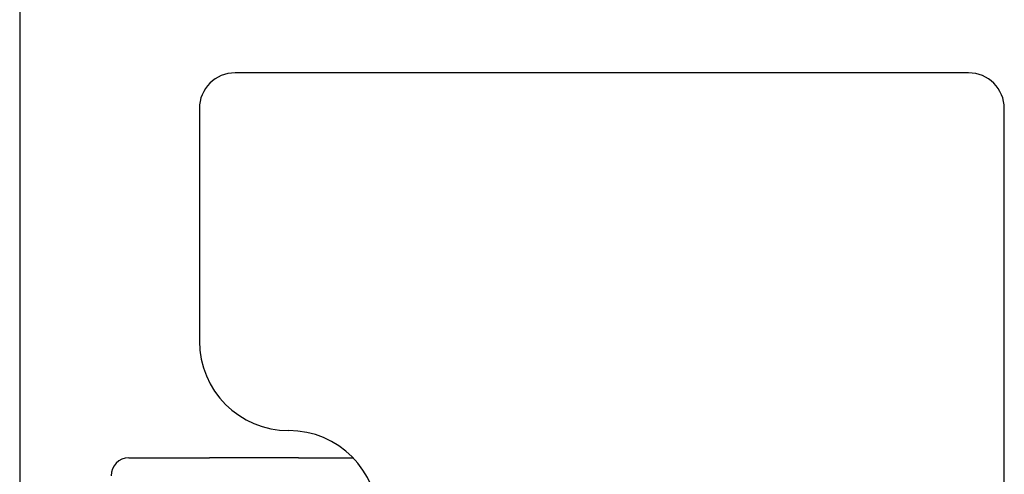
# Model space of a CAD drawing. Header units: metres. Extents: x -1 to 438, y -6 to 53.
# Tile 16 of 149: x 409.312 to 409.862, y 14.38 to 14.635. Entities that reach past the tile are written whole.
import ezdxf

# ---------------------------------------------------------------- set-up
doc = ezdxf.new("R2010")
doc.units = ezdxf.units.M
doc.linetypes.add('CONTINUA', pattern=[0])
doc.layers.add('PA MOBLES ACTUAL', color=7, linetype='CONTINUA', lineweight=25)
doc.layers.add('PA MURS ACTUAL', color=7, linetype='CONTINUA', lineweight=25)

msp = doc.modelspace()

# ---------------------------------------------------------------- linework, layer by layer
at = {"layer": 'PA MOBLES ACTUAL', "color": 180, "transparency": 33554687}
for p, q in [((409.84238, 14.60486), (409.43238, 14.60486)), ((409.41238, 14.58486), (409.41238, 14.45486)), ((409.86238, 14.32486), (409.86238, 14.58486)), ((409.37299, 14.38959), (409.41805, 14.38959)), ((409.46774, 14.38959), (409.49835, 14.38959))]:
    msp.add_line(p, q, dxfattribs=at)
msp.add_lwpolyline([(409.46774, 14.38959), (409.46709, 14.38959), (409.46644, 14.38959), (409.46579, 14.38959), (409.46514, 14.38959), (409.46449, 14.38959), (409.46385, 14.38959), (409.4632, 14.38959), (409.46255, 14.38959), (409.46191, 14.38959), (409.46127, 14.38959), (409.46062, 14.38959), (409.45998, 14.38959), (409.45934, 14.38959), (409.45871, 14.38959), (409.45807, 14.38959), (409.45743, 14.38959), (409.4568, 14.38959), (409.45617, 14.38959), (409.45554, 14.38959), (409.45491, 14.38959), (409.45429, 14.38959), (409.45366, 14.38959), (409.45304, 14.38959), (409.45242, 14.38959), (409.45181, 14.38959), (409.45119, 14.38959), (409.45058, 14.38959), (409.44997, 14.38959), (409.44936, 14.38959), (409.44876, 14.38959), (409.44816, 14.38959), (409.44756, 14.38959), (409.44697, 14.38959), (409.44638, 14.38959), (409.44579, 14.38959), (409.44521, 14.38959), (409.44464, 14.38959), (409.44406, 14.38959), (409.44349, 14.38959), (409.44293, 14.38959), (409.44237, 14.38959), (409.44181, 14.38959), (409.44126, 14.38959), (409.44071, 14.38959), (409.44017, 14.38959), (409.43963, 14.38959), (409.4391, 14.38959), (409.43857, 14.38959), (409.43804, 14.38959), (409.43753, 14.38959), (409.43701, 14.38959), (409.4365, 14.38959), (409.436, 14.38959), (409.4355, 14.38959), (409.43501, 14.38959), (409.43452, 14.38959), (409.43404, 14.38959), (409.43356, 14.38959), (409.43309, 14.38959), (409.43262, 14.38959), (409.43222, 14.38959), (409.43182, 14.38959), (409.43143, 14.38959), (409.43104, 14.38959), (409.43065, 14.38959), (409.43028, 14.38959), (409.4299, 14.38959), (409.42953, 14.38959), (409.42917, 14.38959), (409.42881, 14.38959), (409.42846, 14.38959), (409.42811, 14.38959), (409.42777, 14.38959), (409.42743, 14.38959), (409.4271, 14.38959), (409.42677, 14.38959), (409.42645, 14.38959), (409.42613, 14.38959), (409.42582, 14.38959), (409.42551, 14.38959), (409.42521, 14.38959), (409.42491, 14.38959), (409.42462, 14.38959), (409.42434, 14.38959), (409.42406, 14.38959), (409.42379, 14.38959), (409.42352, 14.38959), (409.42326, 14.38959), (409.423, 14.38959), (409.42275, 14.38959), (409.4225, 14.38959), (409.42226, 14.38959), (409.42203, 14.38959), (409.4218, 14.38959), (409.42158, 14.38959), (409.42137, 14.38959), (409.42116, 14.38959), (409.42095, 14.38959), (409.42076, 14.38959), (409.42057, 14.38959), (409.42038, 14.38959), (409.4202, 14.38959), (409.42003, 14.38959), (409.41986, 14.38959), (409.4197, 14.38959), (409.41955, 14.38959), (409.4194, 14.38959), (409.41926, 14.38959), (409.41912, 14.38959), (409.41899, 14.38959), (409.41887, 14.38959), (409.41875, 14.38959), (409.41864, 14.38959), (409.41854, 14.38959), (409.41844, 14.38959), (409.41835, 14.38959), (409.41827, 14.38959), (409.41819, 14.38959), (409.41811, 14.38959), (409.41805, 14.38959)], dxfattribs=at)
for centre, radius, start, end in [((409.43238, 14.58486), 0.02, 90, 180), ((409.84238, 14.58486), 0.02, 0, 90), ((409.46238, 14.45486), 0.05, 180, 270), ((409.46238, 14.35486), 0.05, 0, 90), ((409.37299, 14.37959), 0.01, 90, 180)]:
    msp.add_arc(centre, radius, start, end, dxfattribs=at)
at = {"layer": 'PA MURS ACTUAL', "transparency": 33554687}
msp.add_line((409.31193, 17.44959), (409.31193, 13.24959), dxfattribs=at)

doc.saveas('drawing.dxf')
